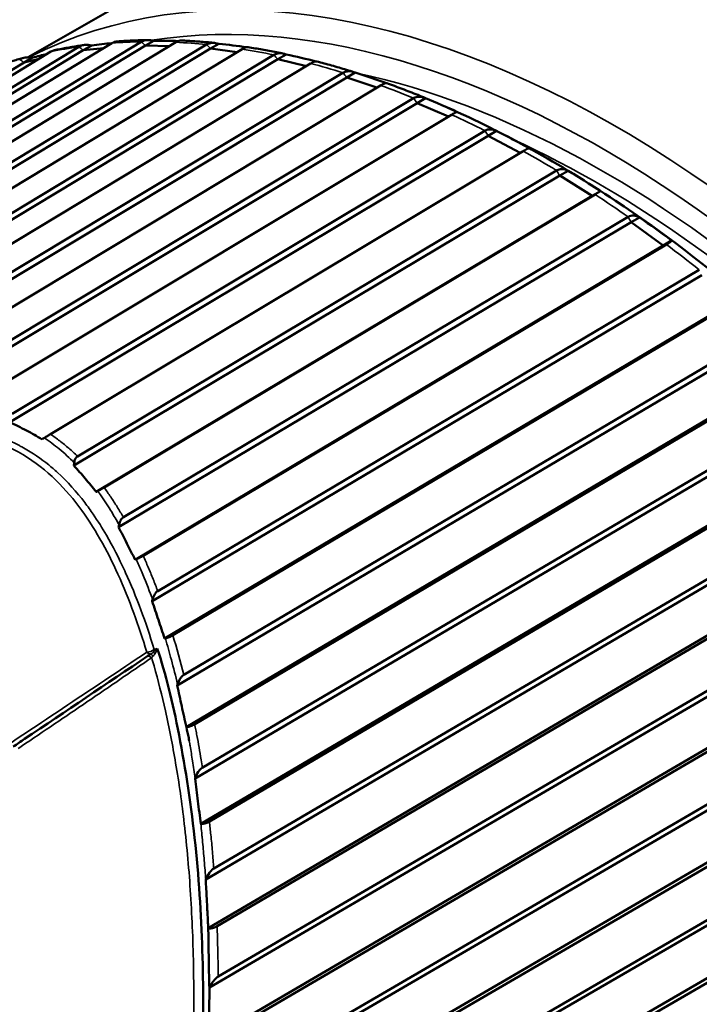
# Model space of a CAD drawing. Header units: millimetres. Extents: x 0 to 2239, y -60 to 841.
# Tile 84 of 151: x 1042.48 to 1046.19, y 188.94 to 194.32. Entities that reach past the tile are written whole.
import ezdxf

# ---------------------------------------------------------------- set-up
doc = ezdxf.new("R2010")
doc.units = ezdxf.units.MM
doc.layers.add('Sichtbar (ISO)', color=7, linetype='Continuous', lineweight=50)
doc.layers.add('Sichtbar schmal (ISO)', color=7, linetype='Continuous', lineweight=35)

msp = doc.modelspace()

# ---------------------------------------------------------------- linework, layer by layer
at = {"layer": 'Sichtbar (ISO)'}
for p, q in [((1043.0709, 194.4265), (1042.5237, 194.1106)), ((1042.9811, 194.1879), (1039.2733, 191.9438)), ((1039.5651, 192.0333), (1043.1415, 194.1953)), ((1043.3301, 194.1926), (1039.9082, 192.124)), ((1043.1643, 194.1741), (1043.2106, 194.2008)), ((1042.648, 194.1414), (1038.6314, 191.7083)), ((1038.9227, 191.7877), (1042.8241, 194.1488)), ((1038.9254, 191.8227), (1042.8007, 194.1682)), ((1039.5621, 191.9965), (1043.1643, 194.1741)), ((1040.1916, 192.1492), (1043.5192, 194.1577)), ((1040.1954, 192.1875), (1043.497, 194.1805)), ((1043.6927, 194.1555), (1040.5305, 192.2468)), ((1042.8241, 194.1488), (1042.8704, 194.1756)), ((1042.937, 194.1612), (1042.8241, 194.1488)), ((1043.2965, 194.1722), (1043.1643, 194.1741)), ((1043.5192, 194.1577), (1043.5655, 194.1844)), ((1043.6654, 194.139), (1043.5192, 194.1577)), ((1038.279, 191.5247), (1042.5009, 194.0821)), ((1040.8054, 192.2434), (1043.8864, 194.0997)), ((1040.8101, 192.2833), (1043.8651, 194.124)), ((1042.5009, 194.0821), (1042.5472, 194.1088)), ((1042.5837, 194.1024), (1042.5009, 194.0821)), ((1043.8864, 194.0997), (1043.9327, 194.1265)), ((1044.0432, 194.0629), (1043.8864, 194.0997)), ((1044.0663, 194.0768), (1041.1335, 192.3097)), ((1041.4013, 192.3175), (1044.243, 194.0262)), ((1044.2633, 194.0006), (1044.3096, 194.0273)), ((1041.3951, 192.276), (1044.2633, 194.0006)), ((1044.4284, 193.9451), (1044.2633, 194.0006)), ((1044.4485, 193.9572), (1041.7065, 192.3085)), ((1041.9546, 192.2839), (1044.6282, 193.8877)), ((1044.6474, 193.861), (1044.6937, 193.8877)), ((1041.9465, 192.2407), (1044.6474, 193.861)), ((1044.8187, 193.7866), (1044.6474, 193.861)), ((1044.8366, 193.7973), (1042.227, 192.2319)), ((1042.4355, 192.1643), (1045.0182, 193.7096)), ((1045.0361, 193.6818), (1045.0824, 193.7085)), ((1042.4226, 192.1181), (1045.0361, 193.6818)), ((1045.2117, 193.5886), (1045.0361, 193.6818)), ((1045.2279, 193.5983), (1042.6452, 192.053)), ((1042.7931, 191.9315), (1045.4102, 193.4929)), ((1045.4267, 193.4643), (1045.473, 193.491)), ((1042.773, 191.881), (1045.4267, 193.4643)), ((1045.6033, 193.3537), (1045.4267, 193.4643)), ((1042.8946, 191.7376), (1045.6033, 193.3537)), ((1045.6198, 193.3616), (1042.9384, 191.7618)), ((1045.6033, 193.3537), (1045.6496, 193.3804)), ((1043.0438, 191.5988), (1045.8015, 193.2391)), ((1045.8165, 193.2099), (1045.8628, 193.2367)), ((1043.0172, 191.5449), (1045.8165, 193.2099)), ((1045.9919, 193.0832), (1045.8165, 193.2099)), ((1043.1072, 191.3674), (1045.9919, 193.0832)), ((1046.0097, 193.0887), (1043.1515, 191.3887)), ((1045.9919, 193.0832), (1046.0382, 193.11)), ((1043.2004, 191.1404), (1046.2029, 192.9205)), ((1043.2314, 191.1963), (1046.1895, 192.9501)), ((1043.2684, 190.9363), (1046.3759, 192.7786)), ((1046.3948, 192.7816), (1043.3134, 190.9548)), ((1043.3377, 190.6804), (1046.5833, 192.598)), ((1043.3733, 190.7381), (1046.5715, 192.6277)), ((1043.3872, 190.4533), (1046.7527, 192.4418)), ((1046.7725, 192.4423), (1043.4331, 190.4693)), ((1043.4747, 190.2313), (1046.9449, 192.2742)), ((1043.4351, 190.1724), (1046.955, 192.2445)), ((1043.4665, 189.9245), (1047.1196, 192.0751)), ((1047.1403, 192.0731), (1043.5134, 189.938)), ((1043.5373, 189.6809), (1047.3072, 191.8921)), ((1043.4934, 189.6209), (1047.3154, 191.8626)), ((1043.5075, 189.3546), (1047.4742, 191.6811)), ((1047.4956, 191.6766), (1043.5553, 189.3656)), ((1043.5139, 189.031), (1047.6622, 191.4547)), ((1043.5618, 189.0917), (1047.6558, 191.4838)), ((1043.5108, 188.7482), (1047.814, 191.2624)), ((1047.836, 191.2555), (1043.5593, 188.7569)), ((1042.1275, 187.6102), (1047.993, 191.0237)), ((1042.6544, 187.9478), (1047.9885, 191.0522)), ((1043.1951, 190.9308), (1043.1952, 190.9309)), ((1042.1321, 187.3274), (1048.1368, 190.822)), ((1048.1592, 190.8127), (1042.1869, 187.337)), ((1043.2641, 190.7665), (1043.2641, 190.7665)), ((1043.3127, 190.7946), (1043.3127, 190.7946)), ((1042.324, 187.1345), (1048.3029, 190.6002)), ((1042.2941, 187.0881), (1048.3055, 190.5726)), ((1042.4289, 186.8782), (1048.4403, 190.3627)), ((1048.4629, 190.3511), (1042.4839, 186.8854))]:
    msp.add_line(p, q, dxfattribs=at)
for centre, major_axis, ratio, start_param, end_param in [((1042.9205, 194.1689), (-0.2887, -0.0328), 0.042744, 4.494823, 4.881988), ((1043.2642, 194.1848), (-0.3018, 0.0029), 0.052356, 4.44597, 4.891383), ((1043.622, 194.159), (-0.3128, 0.0386), 0.059354, 4.41386, 4.901349), ((1042.5933, 194.1115), (-0.2736, -0.0681), 0.030476, 4.580634, 4.874128), ((1043.9915, 194.0916), (-0.3217, 0.074), 0.064083, 4.396254, 4.911163), ((1044.3703, 193.9833), (-0.3284, 0.109), 0.06701, 4.389992, 4.920373), ((1044.7556, 193.8346), (-0.3328, 0.1432), 0.068602, 4.393765, 4.928758), ((1045.5354, 193.4208), (-0.3349, 0.2085), 0.069303, 4.407911, 4.942904), ((1045.9247, 193.1584), (-0.3325, 0.2391), 0.068966, 4.413788, 4.948781), ((1042.7902, 186.6146), (-3.125, 5.4127), 0.57735, 5.492648, 5.492703), ((1042.478, 186.4343), (3.125, -5.4127), 0.57735, 2.206595, 2.206638), ((1039.2001, 184.5418), (-3.1481, 5.4526), 0.57735, 2.659775, 6.765393)]:
    msp.add_ellipse(centre, major_axis=major_axis, ratio=ratio, start_param=start_param, end_param=end_param, dxfattribs=at)
for points, knots in [([(1051.0348, 183.7247), (1051.3882, 183.9287), (1051.6856, 184.2287), (1052.1426, 184.9916), (1052.2997, 185.4575), (1052.4573, 186.511), (1052.4552, 187.1006), (1052.2908, 188.3394), (1052.1282, 188.9886), (1051.6599, 190.2803), (1051.3544, 190.9226), (1050.6315, 192.1363), (1050.2142, 192.7075), (1049.3092, 193.7219), (1048.8216, 194.1649), (1047.8235, 194.8776), (1047.3132, 195.147), (1046.3209, 195.482), (1045.8387, 195.548), (1045.0371, 195.4729), (1044.7043, 195.3696), (1044.4098, 195.1995)], [2.315808, 2.315808, 2.315808, 2.315808, 2.626502, 2.626502, 2.943551, 2.943551, 3.265675, 3.265675, 3.588149, 3.588149, 3.910191, 3.910191, 4.232072, 4.232072, 4.554167, 4.554167, 4.876692, 4.876692, 5.198493, 5.198493, 5.457401, 5.457401, 5.457401, 5.457401]), ([(1042.9811, 194.1879), (1042.9815, 194.1881), (1042.9819, 194.1883), (1042.9822, 194.1885), (1042.9901, 194.1931), (1042.9986, 194.1961), (1043.0051, 194.1967), (1043.0054, 194.1968), (1043.0057, 194.1968)], [0.143068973, 0.143068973, 0.143068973, 0.143068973, 0.143393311, 0.143393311, 0.143393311, 0.150034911, 0.150034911, 0.150359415, 0.150359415, 0.150359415, 0.150359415]), ([(1043.1783, 194.2047), (1043.1667, 194.2045), (1043.1551, 194.2043), (1043.1319, 194.2036), (1043.1204, 194.2032), (1043.0973, 194.2023), (1043.0858, 194.2018), (1043.0628, 194.2006), (1043.0514, 194.1999), (1043.0285, 194.1985), (1043.0171, 194.1977), (1043.0057, 194.1968)], [5.1467032, 5.1467032, 5.1467032, 5.1467032, 5.15480856, 5.15480856, 5.16291393, 5.16291393, 5.1710193, 5.1710193, 5.17912467, 5.17912467, 5.18723004, 5.18723004, 5.18723004, 5.18723004]), ([(1043.2106, 194.2008), (1043.1982, 194.2038), (1043.1837, 194.2054), (1043.1618, 194.2036), (1043.1505, 194.2005), (1043.1427, 194.1959), (1043.1423, 194.1957), (1043.1419, 194.1955), (1043.1415, 194.1953)], [0.12922201, 0.12922201, 0.12922201, 0.12922201, 0.13675171, 0.13675171, 0.14339331, 0.14339331, 0.14339331, 0.14371764, 0.14371764, 0.14371764, 0.14371764]), ([(1043.3301, 194.1926), (1043.3305, 194.1928), (1043.3309, 194.193), (1043.3313, 194.1933), (1043.3391, 194.1978), (1043.3474, 194.201), (1043.3553, 194.2021), (1043.3572, 194.2022), (1043.359, 194.2021)], [0.143068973, 0.143068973, 0.143068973, 0.143068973, 0.143393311, 0.143393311, 0.143393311, 0.150034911, 0.150034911, 0.152265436, 0.152265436, 0.152265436, 0.152265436]), ([(1043.5429, 194.1889), (1043.5305, 194.1901), (1043.5182, 194.1913), (1043.4935, 194.1935), (1043.4813, 194.1945), (1043.4567, 194.1965), (1043.4444, 194.1973), (1043.42, 194.199), (1043.4078, 194.1997), (1043.3834, 194.2011), (1043.3712, 194.2017), (1043.359, 194.2022)], [5.0634709, 5.0634709, 5.0634709, 5.0634709, 5.0717936, 5.0717936, 5.08011629, 5.08011629, 5.08843899, 5.08843899, 5.09676169, 5.09676169, 5.10508438, 5.10508438, 5.10508438, 5.10508438]), ([(1043.5655, 194.1844), (1043.5534, 194.1879), (1043.5391, 194.1899), (1043.5173, 194.1887), (1043.5061, 194.1857), (1043.4983, 194.1812), (1043.4979, 194.181), (1043.4975, 194.1808), (1043.4971, 194.1805)], [0.12922201, 0.12922201, 0.12922201, 0.12922201, 0.13675171, 0.13675171, 0.14339331, 0.14339331, 0.14339331, 0.14371764, 0.14371764, 0.14371764, 0.14371764]), ([(1042.648, 194.1414), (1042.6484, 194.1416), (1042.6488, 194.1418), (1042.6492, 194.142), (1042.655, 194.1454), (1042.6612, 194.1478), (1042.6667, 194.149)], [0.143068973, 0.143068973, 0.143068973, 0.143068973, 0.143393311, 0.143393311, 0.143393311, 0.148290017, 0.148290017, 0.148290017, 0.148290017]), ([(1042.8279, 194.1773), (1042.817, 194.1758), (1042.8061, 194.1742), (1042.7845, 194.1708), (1042.7737, 194.169), (1042.7522, 194.1654), (1042.7414, 194.1635), (1042.72, 194.1596), (1042.7093, 194.1576), (1042.688, 194.1534), (1042.6773, 194.1513), (1042.6667, 194.1491)], [5.22987465, 5.22987465, 5.22987465, 5.22987465, 5.23779112, 5.23779112, 5.24570758, 5.24570758, 5.25362405, 5.25362405, 5.26154051, 5.26154051, 5.26945698, 5.26945698, 5.26945698, 5.26945698]), ([(1042.8704, 194.1756), (1042.8579, 194.178), (1042.8432, 194.179), (1042.821, 194.1767), (1042.8097, 194.1734), (1042.8019, 194.1688), (1042.8015, 194.1686), (1042.8011, 194.1684), (1042.8007, 194.1682)], [0.12922201, 0.12922201, 0.12922201, 0.12922201, 0.13675171, 0.13675171, 0.14339331, 0.14339331, 0.14339331, 0.14371764, 0.14371764, 0.14371764, 0.14371764]), ([(1043.6927, 194.1555), (1043.693, 194.1557), (1043.6934, 194.1559), (1043.6938, 194.1562), (1043.7016, 194.1607), (1043.7098, 194.1641), (1043.7187, 194.1659), (1043.7218, 194.166), (1043.7244, 194.1656)], [0.14306897, 0.14306897, 0.14306897, 0.14306897, 0.14339331, 0.14339331, 0.14339331, 0.15003491, 0.15003491, 0.15394785, 0.15394785, 0.15394785, 0.15394785]), ([(1043.9187, 194.1303), (1043.9057, 194.133), (1043.8927, 194.1356), (1043.8667, 194.1408), (1043.8537, 194.1433), (1043.8277, 194.1482), (1043.8148, 194.1506), (1043.7889, 194.1551), (1043.776, 194.1573), (1043.7502, 194.1616), (1043.7373, 194.1637), (1043.7244, 194.1657)], [4.98021992, 4.98021992, 4.98021992, 4.98021992, 4.98877109, 4.98877109, 4.99732226, 4.99732226, 5.00587343, 5.00587343, 5.0144246, 5.0144246, 5.02297577, 5.02297577, 5.02297577, 5.02297577]), ([(1042.4943, 194.1067), (1042.4842, 194.1039), (1042.4741, 194.1009), (1042.454, 194.0949), (1042.444, 194.0919), (1042.4239, 194.0856), (1042.414, 194.0824), (1042.3941, 194.0759), (1042.3841, 194.0726), (1042.3644, 194.0659), (1042.3545, 194.0624), (1042.3447, 194.0589)], [5.3129366, 5.3129366, 5.3129366, 5.3129366, 5.32071183, 5.32071183, 5.32848706, 5.32848706, 5.3362623, 5.3362623, 5.34403753, 5.34403753, 5.35181277, 5.35181277, 5.35181277, 5.35181277]), ([(1042.5472, 194.1088), (1042.5346, 194.1106), (1042.5198, 194.1111), (1042.4975, 194.1081), (1042.4861, 194.1046), (1042.4783, 194.1001), (1042.4779, 194.0999), (1042.4775, 194.0997), (1042.4771, 194.0994)], [0.12922201, 0.12922201, 0.12922201, 0.12922201, 0.13675171, 0.13675171, 0.14339331, 0.14339331, 0.14339331, 0.14371764, 0.14371764, 0.14371764, 0.14371764]), ([(1043.9327, 194.1265), (1043.9208, 194.1304), (1043.9067, 194.1328), (1043.8852, 194.1321), (1043.8741, 194.1293), (1043.8663, 194.1247), (1043.8659, 194.1245), (1043.8655, 194.1243), (1043.8651, 194.1241)], [0.12922201, 0.12922201, 0.12922201, 0.12922201, 0.13675171, 0.13675171, 0.14339331, 0.14339331, 0.14339331, 0.14371764, 0.14371764, 0.14371764, 0.14371764]), ([(1044.0663, 194.0768), (1044.0667, 194.0771), (1044.0671, 194.0773), (1044.0675, 194.0775), (1044.0753, 194.082), (1044.0833, 194.0856), (1044.093, 194.0883), (1044.0967, 194.0884), (1044.0995, 194.0878)], [0.14306897, 0.14306897, 0.14306897, 0.14306897, 0.14339331, 0.14339331, 0.14339331, 0.15003491, 0.15003491, 0.15545871, 0.15545871, 0.15545871, 0.15545871]), ([(1044.3032, 194.0295), (1044.2895, 194.0338), (1044.2759, 194.038), (1044.2487, 194.0462), (1044.2351, 194.0503), (1044.2079, 194.0582), (1044.1943, 194.0621), (1044.1672, 194.0697), (1044.1536, 194.0734), (1044.1266, 194.0808), (1044.113, 194.0843), (1044.0995, 194.0878)], [4.89698169, 4.89698169, 4.89698169, 4.89698169, 4.90575916, 4.90575916, 4.91453663, 4.91453663, 4.9233141, 4.9233141, 4.93209156, 4.93209156, 4.94086903, 4.94086903, 4.94086903, 4.94086903]), ([(1044.3096, 194.0273), (1044.298, 194.0316), (1044.2843, 194.0345), (1044.2631, 194.0342), (1044.252, 194.0315), (1044.2442, 194.0269), (1044.2438, 194.0267), (1044.2435, 194.0265), (1044.2431, 194.0263)], [0.12922201, 0.12922201, 0.12922201, 0.12922201, 0.13675171, 0.13675171, 0.14339331, 0.14339331, 0.14339331, 0.14371764, 0.14371764, 0.14371764, 0.14371764]), ([(1044.4485, 193.9572), (1044.4489, 193.9574), (1044.4492, 193.9576), (1044.4496, 193.9578), (1044.4575, 193.9624), (1044.4653, 193.9661), (1044.4756, 193.9697), (1044.4797, 193.9701), (1044.482, 193.9694)], [0.14306897, 0.14306897, 0.14306897, 0.14306897, 0.14339331, 0.14339331, 0.14339331, 0.15003491, 0.15003491, 0.15683113, 0.15683113, 0.15683113, 0.15683113]), ([(1044.6936, 193.8877), (1044.6794, 193.8936), (1044.6653, 193.8993), (1044.637, 193.9107), (1044.6229, 193.9163), (1044.5947, 193.9273), (1044.5806, 193.9328), (1044.5524, 193.9435), (1044.5383, 193.9488), (1044.5101, 193.9592), (1044.4961, 193.9644), (1044.482, 193.9694)], [4.81377687, 4.81377687, 4.81377687, 4.81377687, 4.82276938, 4.82276938, 4.8317619, 4.8317619, 4.84075442, 4.84075442, 4.84974693, 4.84974693, 4.85873945, 4.85873945, 4.85873945, 4.85873945]), ([(1044.6937, 193.8877), (1044.6825, 193.8923), (1044.669, 193.8955), (1044.6482, 193.8956), (1044.6373, 193.893), (1044.6295, 193.8885), (1044.6291, 193.8882), (1044.6287, 193.888), (1044.6283, 193.8878)], [0.12922201, 0.12922201, 0.12922201, 0.12922201, 0.13675171, 0.13675171, 0.14339331, 0.14339331, 0.14339331, 0.14371764, 0.14371764, 0.14371764, 0.14371764]), ([(1050.0559, 184.7531), (1050.1156, 185.3055), (1050.0925, 185.9138), (1049.8853, 187.1824), (1049.701, 187.8426), (1049.1909, 189.1477), (1048.8652, 189.7924), (1048.1054, 191.0023), (1047.6713, 191.5672), (1046.7378, 192.561), (1046.2384, 192.9895), (1045.427, 193.5303), (1045.1203, 193.7006), (1044.816, 193.8354)], [2.98429, 2.98429, 2.98429, 2.98429, 3.306579, 3.306579, 3.62897, 3.62897, 3.950946, 3.950946, 4.272809, 4.272809, 4.594929, 4.594929, 4.78787, 4.78787, 4.78787, 4.78787]), ([(1044.8365, 193.7973), (1044.8369, 193.7975), (1044.8373, 193.7978), (1044.8377, 193.798), (1044.8455, 193.8025), (1044.8532, 193.8065), (1044.8636, 193.811), (1044.8675, 193.8119), (1044.8692, 193.8115)], [0.14306897, 0.14306897, 0.14306897, 0.14306897, 0.14339331, 0.14339331, 0.14339331, 0.15003491, 0.15003491, 0.15756461, 0.15756461, 0.15756461, 0.15756461]), ([(1045.0824, 193.7085), (1045.0715, 193.7134), (1045.0584, 193.7169), (1045.038, 193.7173), (1045.0272, 193.7148), (1045.0194, 193.7103), (1045.019, 193.71), (1045.0186, 193.7098), (1045.0182, 193.7096)], [0.12922201, 0.12922201, 0.12922201, 0.12922201, 0.13675171, 0.13675171, 0.14339331, 0.14339331, 0.14339331, 0.14371764, 0.14371764, 0.14371764, 0.14371764]), ([(1045.0824, 193.7085), (1045.1133, 193.6929), (1045.1433, 193.6773), (1045.1717, 193.6622), (1045.2001, 193.6471), (1045.2295, 193.6312), (1045.259, 193.6148)], [-0.02413634, -0.02413634, -0.02413634, -0.02413634, 0, 0, 0, 0.02413634, 0.02413634, 0.02413634, 0.02413634]), ([(1045.2279, 193.5983), (1045.2283, 193.5986), (1045.2287, 193.5988), (1045.2291, 193.599), (1045.2369, 193.6035), (1045.2444, 193.6077), (1045.2543, 193.613), (1045.2578, 193.6145), (1045.259, 193.6148)], [-0.00032433, -0.00032433, -0.00032433, -0.00032433, 0, 0, 0, 0.0066416, 0.0066416, 0.0141713, 0.0141713, 0.0141713, 0.0141713]), ([(1045.473, 193.491), (1045.4625, 193.4961), (1045.4498, 193.4999), (1045.4298, 193.5005), (1045.4192, 193.4981), (1045.4114, 193.4935), (1045.411, 193.4933), (1045.4106, 193.4931), (1045.4102, 193.4929)], [0.12922201, 0.12922201, 0.12922201, 0.12922201, 0.13675171, 0.13675171, 0.14339331, 0.14339331, 0.14339331, 0.14371765, 0.14371765, 0.14371765, 0.14371765]), ([(1045.6198, 193.3616), (1045.6202, 193.3618), (1045.6206, 193.362), (1045.621, 193.3623), (1045.6288, 193.3668), (1045.6362, 193.3712), (1045.6457, 193.3772), (1045.6488, 193.3795), (1045.6496, 193.3804)], [0.14306898, 0.14306898, 0.14306898, 0.14306898, 0.14339331, 0.14339331, 0.14339331, 0.15003491, 0.15003491, 0.15756461, 0.15756461, 0.15756461, 0.15756461]), ([(1045.8628, 193.2367), (1045.8528, 193.242), (1045.8405, 193.2459), (1045.821, 193.2467), (1045.8105, 193.2443), (1045.8027, 193.2398), (1045.8023, 193.2396), (1045.8019, 193.2394), (1045.8015, 193.2391)], [0.12922201, 0.12922201, 0.12922201, 0.12922201, 0.13675171, 0.13675171, 0.14339331, 0.14339331, 0.14339331, 0.14371765, 0.14371765, 0.14371765, 0.14371765]), ([(1046.0097, 193.0887), (1046.0101, 193.089), (1046.0105, 193.0892), (1046.0109, 193.0894), (1046.0187, 193.0939), (1046.026, 193.0986), (1046.035, 193.1054), (1046.0378, 193.1083), (1046.0382, 193.11)], [0.14306898, 0.14306898, 0.14306898, 0.14306898, 0.14339331, 0.14339331, 0.14339331, 0.15003491, 0.15003491, 0.15756461, 0.15756461, 0.15756461, 0.15756461]), ([(1042.4226, 192.1181), (1042.4539, 192.1036), (1042.4844, 192.0886), (1042.5433, 192.0573), (1042.5717, 192.0411), (1042.5992, 192.0243)], [0.00001233, 0.00001233, 0.00001233, 0.00001233, 0.02503792, 0.02503792, 0.0500635, 0.0500635, 0.0500635, 0.0500635]), ([(1042.6121, 192.0325), (1042.6149, 192.0343), (1042.6178, 192.0362), (1042.6237, 192.0399), (1042.6267, 192.0417), (1042.6324, 192.0453), (1042.6352, 192.047), (1042.6404, 192.0502), (1042.6429, 192.0517), (1042.6452, 192.053)], [0.000008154, 0.000008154, 0.000008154, 0.000008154, 0.002148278, 0.002148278, 0.004247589, 0.004247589, 0.006218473, 0.006218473, 0.008156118, 0.008156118, 0.008156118, 0.008156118]), ([(1042.5992, 192.0243), (1042.6014, 192.0257), (1042.6035, 192.0271), (1042.6078, 192.0298), (1042.61, 192.0312), (1042.6121, 192.0325)], [0.000004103, 0.000004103, 0.000004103, 0.000004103, 0.001644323, 0.001644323, 0.003276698, 0.003276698, 0.003276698, 0.003276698]), ([(1042.7931, 191.9315), (1042.7907, 191.93), (1042.7885, 191.9281), (1042.7844, 191.9236), (1042.7826, 191.921), (1042.778, 191.9121), (1042.7758, 191.9048), (1042.7748, 191.8966)], [0.000001, 0.000001, 0.000001, 0.000001, 0.002085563, 0.002085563, 0.004314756, 0.004314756, 0.008940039, 0.008940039, 0.008940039, 0.008940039]), ([(1042.7748, 191.8966), (1042.7747, 191.8939), (1042.7743, 191.8913), (1042.7737, 191.8861), (1042.7734, 191.8836), (1042.773, 191.881)], [0.000024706, 0.000024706, 0.000024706, 0.000024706, 0.001717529, 0.001717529, 0.003364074, 0.003364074, 0.003364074, 0.003364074]), ([(1042.773, 191.881), (1042.7943, 191.8579), (1042.8149, 191.8345), (1042.8553, 191.7867), (1042.8752, 191.7622), (1042.8946, 191.7376)], [0.00002989, 0.00002989, 0.00002989, 0.00002989, 0.02580992, 0.02580992, 0.05238961, 0.05238961, 0.05238961, 0.05238961]), ([(1042.8946, 191.7376), (1042.8961, 191.7384), (1042.8976, 191.7392), (1042.9007, 191.7408), (1042.9023, 191.7417), (1042.9039, 191.7422)], [0.00013512, 0.00013512, 0.00013512, 0.00013512, 0.00133082, 0.00133082, 0.002574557, 0.002574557, 0.002574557, 0.002574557]), ([(1042.9039, 191.7422), (1042.9065, 191.7438), (1042.9094, 191.7454), (1042.9155, 191.7487), (1042.9187, 191.7505), (1042.9248, 191.7539), (1042.9277, 191.7555), (1042.9333, 191.7588), (1042.9359, 191.7603), (1042.9384, 191.7618)], [0.000050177, 0.000050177, 0.000050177, 0.000050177, 0.002219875, 0.002219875, 0.004408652, 0.004408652, 0.006435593, 0.006435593, 0.00851349, 0.00851349, 0.00851349, 0.00851349]), ([(1043.0172, 191.5449), (1043.0177, 191.5471), (1043.0182, 191.5493), (1043.0191, 191.5536), (1043.0195, 191.5558), (1043.02, 191.558)], [-0.002822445, -0.002822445, -0.002822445, -0.002822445, -0.001411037, -0.001411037, -0.00000201, -0.00000201, -0.00000201, -0.00000201]), ([(1043.0438, 191.5988), (1043.0409, 191.5971), (1043.0383, 191.5949), (1043.0334, 191.5896), (1043.0311, 191.5864), (1043.0251, 191.576), (1043.022, 191.5675), (1043.02, 191.558)], [0.000001, 0.000001, 0.000001, 0.000001, 0.00242573, 0.00242573, 0.00509436, 0.00509436, 0.01053594, 0.01053594, 0.01053594, 0.01053594]), ([(1043.0172, 191.5449), (1043.0325, 191.5155), (1043.0477, 191.4861), (1043.0776, 191.427), (1043.0925, 191.3972), (1043.1072, 191.3674)], [0.00000452, 0.00000452, 0.00000452, 0.00000452, 0.02762955, 0.02762955, 0.0555096, 0.0555096, 0.0555096, 0.0555096]), ([(1043.1072, 191.3674), (1043.1083, 191.3679), (1043.1094, 191.3683), (1043.1117, 191.3692), (1043.1128, 191.3697), (1043.1139, 191.37)], [0.000045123, 0.000045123, 0.000045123, 0.000045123, 0.000940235, 0.000940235, 0.001848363, 0.001848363, 0.001848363, 0.001848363]), ([(1043.1139, 191.37), (1043.1167, 191.3712), (1043.1197, 191.3725), (1043.1262, 191.3754), (1043.1295, 191.3769), (1043.1362, 191.3802), (1043.1394, 191.3819), (1043.1457, 191.3853), (1043.1488, 191.387), (1043.1515, 191.3887)], [0.00001967, 0.00001967, 0.00001967, 0.00001967, 0.002290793, 0.002290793, 0.004551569, 0.004551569, 0.006770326, 0.006770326, 0.009096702, 0.009096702, 0.009096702, 0.009096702]), ([(1043.2314, 191.1963), (1043.2282, 191.1944), (1043.2252, 191.192), (1043.2196, 191.186), (1043.2169, 191.1823), (1043.2093, 191.17), (1043.2054, 191.1602), (1043.2029, 191.1499)], [0.000001, 0.000001, 0.000001, 0.000001, 0.00270955, 0.00270955, 0.00574364, 0.00574364, 0.01228624, 0.01228624, 0.01228624, 0.01228624]), ([(1043.2004, 191.1404), (1043.2008, 191.142), (1043.2012, 191.1435), (1043.2021, 191.1467), (1043.2025, 191.1483), (1043.2029, 191.1499)], [-0.002084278, -0.002084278, -0.002084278, -0.002084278, -0.00108326, -0.00108326, -0.000027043, -0.000027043, -0.000027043, -0.000027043]), ([(1043.2004, 191.1404), (1043.2119, 191.1065), (1043.2233, 191.0725), (1043.2459, 191.0045), (1043.2572, 190.9704), (1043.2684, 190.9363)], [0.00000917, 0.00000917, 0.00000917, 0.00000917, 0.02899808, 0.02899808, 0.05809979, 0.05809979, 0.05809979, 0.05809979]), ([(1043.2684, 190.9363), (1043.2692, 190.9364), (1043.2699, 190.9366), (1043.2714, 190.937), (1043.2721, 190.9372), (1043.2728, 190.9373)], [0.000034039, 0.000034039, 0.000034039, 0.000034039, 0.00063869, 0.00063869, 0.001250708, 0.001250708, 0.001250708, 0.001250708]), ([(1043.2728, 190.9373), (1043.2756, 190.9381), (1043.2788, 190.939), (1043.2857, 190.9414), (1043.2893, 190.9428), (1043.2968, 190.9461), (1043.3005, 190.9478), (1043.3074, 190.9513), (1043.3106, 190.9531), (1043.3134, 190.9548)], [0.000015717, 0.000015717, 0.000015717, 0.000015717, 0.002390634, 0.002390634, 0.004813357, 0.004813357, 0.007303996, 0.007303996, 0.009723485, 0.009723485, 0.009723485, 0.009723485]), ([(1043.4758, 189.1959), (1043.4758, 189.1962), (1043.4701, 189.394), (1043.4473, 189.8082), (1043.351, 190.4368), (1043.2735, 190.7455), (1043.229, 190.8819)], [0.2496477, 0.2496477, 0.2496477, 0.2496477, 0.25, 0.5, 0.75, 0.9999999, 0.9999999, 0.9999999, 0.9999999]), ([(1043.1764, 190.8416), (1042.9528, 190.6903), (1042.7286, 190.5394), (1042.5041, 190.3886), (1042.4832, 190.3745), (1042.4623, 190.3605), (1042.4414, 190.3465)], [0, 0, 0, 0, 0.9143989, 0.9143989, 0.9143989, 0.999491, 0.999491, 0.999491, 0.999491]), ([(1043.1764, 190.8417), (1043.1783, 190.843), (1043.182, 190.8453), (1043.1876, 190.8488), (1043.1914, 190.8511), (1043.1934, 190.8522)], [0.0020918, 0.0020918, 0.0020918, 0.0020918, 0.3333333, 0.6666667, 0.9999962, 0.9999962, 0.9999962, 0.9999962]), ([(1043.3733, 190.7381), (1043.3698, 190.736), (1043.3665, 190.7333), (1043.36, 190.7266), (1043.3569, 190.7225), (1043.348, 190.7089), (1043.3432, 190.6979), (1043.3397, 190.6866)], [0.000001, 0.000001, 0.000001, 0.000001, 0.00298599, 0.00298599, 0.00637971, 0.00637971, 0.01366564, 0.01366564, 0.01366564, 0.01366564]), ([(1043.3377, 190.6804), (1043.338, 190.6814), (1043.3383, 190.6825), (1043.339, 190.6845), (1043.3393, 190.6856), (1043.3397, 190.6866)], [-0.00134868, -0.00134868, -0.00134868, -0.00134868, -0.000672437, -0.000672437, -0.000006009, -0.000006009, -0.000006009, -0.000006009]), ([(1043.3377, 190.6804), (1043.346, 190.6426), (1043.3542, 190.6049), (1043.3707, 190.5291), (1043.3789, 190.4911), (1043.3875, 190.4533)], [0.00001746, 0.00001746, 0.00001746, 0.00001746, 0.03011061, 0.03011061, 0.0603995, 0.0603995, 0.0603995, 0.0603995]), ([(1043.3875, 190.4533), (1043.3896, 190.4536), (1043.3916, 190.4538), (1043.3958, 190.4545), (1043.398, 190.455), (1043.4037, 190.4564), (1043.4073, 190.4575), (1043.4148, 190.4602), (1043.4184, 190.4618), (1043.426, 190.4653), (1043.4298, 190.4673), (1043.4331, 190.4693)], [0, 0, 0, 0, 0.00164607, 0.00164607, 0.00324135, 0.00324135, 0.00558538, 0.00558538, 0.00800176, 0.00800176, 0.01082623, 0.01082623, 0.01082623, 0.01082623]), ([(1043.3875, 190.4533), (1043.3923, 190.4337), (1043.3964, 190.4139), (1043.4003, 190.3939), (1043.4012, 190.389), (1043.4022, 190.3841), (1043.4031, 190.3792)], [0, 0, 0, 0, 0.2184706, 0.2184706, 0.2184706, 0.2720794, 0.2720794, 0.2720794, 0.2720794]), ([(1043.4747, 190.2313), (1043.4707, 190.229), (1043.467, 190.2259), (1043.4596, 190.2183), (1043.4559, 190.2137), (1043.4454, 190.198), (1043.4395, 190.1855), (1043.4351, 190.1726)], [0.000001, 0.000001, 0.000001, 0.000001, 0.00333124, 0.00333124, 0.00717597, 0.00717597, 0.0154852, 0.0154852, 0.0154852, 0.0154852]), ([(1043.4665, 189.9245), (1043.4612, 189.9661), (1043.4559, 190.0077), (1043.4454, 190.0903), (1043.4402, 190.1314), (1043.4351, 190.1726)], [-0.06256708, -0.06256708, -0.06256708, -0.06256708, -0.03112305, -0.03112305, -0.00007382, -0.00007382, -0.00007382, -0.00007382]), ([(1043.4665, 189.9245), (1043.4683, 189.9244), (1043.4702, 189.9244), (1043.4743, 189.9246), (1043.4765, 189.9248), (1043.4822, 189.9257), (1043.4857, 189.9265), (1043.493, 189.9286), (1043.4967, 189.9299), (1043.505, 189.9334), (1043.5095, 189.9357), (1043.5134, 189.938)], [0.00000256, 0.00000256, 0.00000256, 0.00000256, 0.0016186, 0.0016186, 0.00317753, 0.00317753, 0.00545117, 0.00545117, 0.00779184, 0.00779184, 0.01107089, 0.01107089, 0.01107089, 0.01107089]), ([(1043.5373, 189.6809), (1043.5331, 189.6785), (1043.5291, 189.6753), (1043.5211, 189.6675), (1043.5171, 189.6626), (1043.5055, 189.6466), (1043.4988, 189.634), (1043.4933, 189.6207)], [0.000001, 0.000001, 0.000001, 0.000001, 0.00348506, 0.00348506, 0.00755095, 0.00755095, 0.01608387, 0.01608387, 0.01608387, 0.01608387]), ([(1043.4933, 189.6207), (1043.4943, 189.6035), (1043.4952, 189.5863), (1043.497, 189.5519), (1043.498, 189.5348), (1043.4989, 189.5176)], [0.000003, 0.000003, 0.000003, 0.000003, 0.01249681, 0.01249681, 0.0249492, 0.0249492, 0.0249492, 0.0249492]), ([(1043.5071, 189.3544), (1043.506, 189.3817), (1043.5046, 189.4087), (1043.5017, 189.463), (1043.5003, 189.4903), (1043.4989, 189.5176)], [-0.0394389, -0.0394389, -0.0394389, -0.0394389, -0.01982314, -0.01982314, -0.00001861, -0.00001861, -0.00001861, -0.00001861]), ([(1043.5071, 189.3544), (1043.5092, 189.3543), (1043.5111, 189.354), (1043.5154, 189.3538), (1043.5179, 189.3538), (1043.5239, 189.3543), (1043.5275, 189.3549), (1043.5348, 189.3566), (1043.5385, 189.3578), (1043.5469, 189.3611), (1043.5513, 189.3633), (1043.5553, 189.3656)], [0.00030411, 0.00030411, 0.00030411, 0.00030411, 0.00185112, 0.00185112, 0.00361425, 0.00361425, 0.00585131, 0.00585131, 0.00817024, 0.00817024, 0.01146627, 0.01146627, 0.01146627, 0.01146627]), ([(1043.5071, 189.3544), (1043.5079, 189.3199), (1043.5086, 189.2849), (1043.5091, 189.2493), (1043.5093, 189.2315), (1043.5095, 189.2136), (1043.5096, 189.1955), (1043.5097, 189.1865), (1043.5098, 189.1774), (1043.5099, 189.1683), (1043.51, 189.1669), (1043.51, 189.1655), (1043.51, 189.164), (1043.51, 189.1638), (1043.51, 189.1635), (1043.51, 189.1632)], [0.0006356, 0.0006356, 0.0006356, 0.0006356, 0.3333333, 0.3333333, 0.3333333, 0.5, 0.5, 0.5, 0.5833333, 0.5833333, 0.5833333, 0.5964708, 0.5964708, 0.5964708, 0.5991125, 0.5991125, 0.5991125, 0.5991125]), ([(1043.51, 189.1632), (1043.51, 189.1603), (1043.5101, 189.1575), (1043.5101, 189.1547), (1043.5102, 189.1501), (1043.5103, 189.1455), (1043.5103, 189.141), (1043.511, 189.1044), (1043.5121, 189.0674), (1043.5135, 189.0305)], [0.5991125, 0.5991125, 0.5991125, 0.5991125, 0.625, 0.625, 0.625, 0.6666667, 0.6666667, 0.6666667, 0.9991666, 0.9991666, 0.9991666, 0.9991666]), ([(1043.5618, 189.0917), (1043.5576, 189.0893), (1043.5535, 189.0861), (1043.5452, 189.0783), (1043.5408, 189.0735), (1043.5281, 189.0574), (1043.5203, 189.0444), (1043.5135, 189.0305)], [0.000001, 0.000001, 0.000001, 0.000001, 0.00351638, 0.00351638, 0.00765063, 0.00765063, 0.01658312, 0.01658312, 0.01658312, 0.01658312]), ([(1043.5135, 189.0305), (1043.5135, 189.0057), (1043.5132, 188.9807), (1043.5126, 188.9303), (1043.5123, 188.9049), (1043.5121, 188.8794)], [0.00005199, 0.00005199, 0.00005199, 0.00005199, 0.01759008, 0.01759008, 0.03546999, 0.03546999, 0.03546999, 0.03546999])]:
    msp.add_open_spline(points, degree=3, knots=knots, dxfattribs=at)
msp.add_open_spline([(1043.4744, 188.6301), (1043.4815, 188.8111), (1043.4815, 188.9988), (1043.4758, 189.1959)], degree=3, dxfattribs=at)
at = {"layer": 'Sichtbar schmal (ISO)'}
for p, q in [((1042.7748, 191.8966), (1042.7748, 191.8966)), ((1043.2029, 191.1499), (1043.2029, 191.1499)), ((1043.2289, 190.8819), (1043.2117, 190.8776)), ((1043.229, 190.8819), (1043.229, 190.8819))]:
    msp.add_line(p, q, dxfattribs=at)
for centre, major_axis, ratio, start_param, end_param in [((1047.7223, 189.4621), (3.3125, -5.7374), 0.57735, 0, 3.141593), ((1045.7424, 188.319), (-3.3125, 5.7374), 0.57735, 3.169917, 6.253615), ((1045.6717, 188.2782), (-3.2625, 5.6508), 0.57735, 3.35979, 6.063857), ((1045.3145, 188.0719), (-3.3541, 5.8095), 0.57735, 5.97366, 6.012095), ((1045.6717, 188.2782), (-3.2625, 5.6508), 0.57735, 6.07793, 6.077932), ((1045.3145, 188.0719), (-3.3541, 5.8095), 0.57735, 5.890986, 5.929422), ((1045.3145, 188.0719), (-3.3541, 5.8095), 0.57735, 6.056333, 6.094769), ((1045.3145, 188.0719), (-3.3541, 5.8095), 0.57735, 5.808313, 5.846748), ((1045.3145, 188.0719), (-3.3541, 5.8095), 0.57735, 5.725639, 5.764075), ((1045.6717, 188.2782), (-3.1875, 5.5209), 0.57735, 3.621947, 5.802786), ((1045.3145, 188.0719), (-3.3541, 5.8095), 0.57735, 5.642966, 5.681401), ((1045.3145, 188.0719), (-3.3541, 5.8095), 0.57735, 5.560292, 5.598728), ((1045.6364, 188.2578), (-3.1625, 5.4776), 0.57735, 3.822429, 5.602349), ((1045.3145, 188.0719), (-3.3541, 5.8095), 0.57735, 5.477619, 5.516054), ((1045.3145, 188.0719), (-3.3541, 5.8095), 0.57735, 5.394945, 5.433381), ((1045.3145, 188.0719), (-3.3541, 5.8095), 0.57735, 5.312272, 5.350707), ((1042.2903, 189.6652), (-0.1489, 2.6495), 0.465205, 5.103056, 5.194416), ((1043.1779, 190.8967), (-0.0479, -0.0145), 0.663189, 1.243755, 2.1358), ((1043.1959, 190.8995), (-0.0538, -0.0514), 0.483512, 1.311748, 1.729976), ((1043.1779, 190.8967), (0.0122, -0.0485), 0.664129, 0.598344, 1.007253), ((1043.2343, 190.8257), (-0.035, 0.0357), 0.219618, 5.424528, 5.836711), ((1043.1907, 190.7974), (-0.0283, 0.0413), 0.591156, 5.223668, 5.817743), ((1043.2087, 190.8077), (-0.0218, 0.045), 0.310546, 5.389687, 5.919562)]:
    msp.add_ellipse(centre, major_axis=major_axis, ratio=ratio, start_param=start_param, end_param=end_param, dxfattribs=at)
for points in [[(1043.1643, 194.1741), (1043.1569, 194.1813), (1043.149, 194.1882), (1043.1415, 194.1953)], [(1042.8241, 194.1488), (1042.8165, 194.1554), (1042.8084, 194.1617), (1042.8007, 194.1682)], [(1043.5192, 194.1577), (1043.512, 194.1654), (1043.5044, 194.1729), (1043.4971, 194.1805)], [(1042.5009, 194.0821), (1042.4932, 194.0879), (1042.485, 194.0936), (1042.4771, 194.0994)], [(1043.8864, 194.0997), (1043.8795, 194.108), (1043.8721, 194.1159), (1043.8651, 194.1241)], [(1044.2633, 194.0006), (1044.2567, 194.0093), (1044.2497, 194.0176), (1044.2431, 194.0263)], [(1044.6474, 193.861), (1044.6412, 193.87), (1044.6346, 193.8788), (1044.6283, 193.8878)], [(1045.0361, 193.6818), (1045.0303, 193.6912), (1045.0241, 193.7003), (1045.0182, 193.7096)], [(1045.4267, 193.4643), (1045.4214, 193.4739), (1045.4156, 193.4833), (1045.4102, 193.4929)], [(1045.6198, 193.3616), (1045.6142, 193.3589), (1045.609, 193.3564), (1045.6033, 193.3537)], [(1045.8165, 193.2099), (1045.8117, 193.2198), (1045.8064, 193.2293), (1045.8015, 193.2391)], [(1046.0097, 193.0887), (1046.0037, 193.0868), (1045.998, 193.0852), (1045.9919, 193.0832)]]:
    msp.add_open_spline(points, degree=3, dxfattribs=at)
for points, knots in [([(1040.7902, 192.1256), (1040.8151, 192.1282), (1040.84, 192.1308), (1040.8648, 192.1332), (1040.9595, 192.1424), (1041.0541, 192.1493), (1041.1484, 192.1537), (1041.2412, 192.158), (1041.3338, 192.1599), (1041.4259, 192.1591), (1041.5201, 192.1582), (1041.6137, 192.1545), (1041.7063, 192.1473), (1041.8014, 192.1399), (1041.8953, 192.1288), (1041.9869, 192.113), (1042.0761, 192.0976), (1042.1631, 192.0776), (1042.2451, 192.0513), (1042.3253, 192.0257), (1042.4007, 191.994), (1042.4684, 191.956), (1042.5381, 191.9169), (1042.5996, 191.8711), (1042.6543, 191.8208), (1042.709, 191.7705), (1042.7568, 191.7158), (1042.8001, 191.6581), (1042.8425, 191.6016), (1042.8807, 191.5424), (1042.9158, 191.4811), (1042.9515, 191.4188), (1042.984, 191.3543), (1043.0141, 191.2881), (1043.0454, 191.2192), (1043.0741, 191.1484), (1043.1006, 191.0759), (1043.1261, 191.0061), (1043.1495, 190.9348), (1043.1712, 190.8622)], [0.0000001, 0.0000001, 0.0000001, 0.0000001, 0.0212716, 0.0212716, 0.0212716, 0.1023336, 0.1023336, 0.1023336, 0.1820471, 0.1820471, 0.1820471, 0.2635455, 0.2635455, 0.2635455, 0.3472096, 0.3472096, 0.3472096, 0.4287054, 0.4287054, 0.4287054, 0.5083192, 0.5083192, 0.5083192, 0.5901014, 0.5901014, 0.5901014, 0.6718394, 0.6718394, 0.6718394, 0.7519341, 0.7519341, 0.7519341, 0.8333403, 0.8333403, 0.8333403, 0.9181288, 0.9181288, 0.9181288, 0.9999174, 0.9999174, 0.9999174, 0.9999174]), ([(1040.7955, 192.1598), (1040.8206, 192.1625), (1040.8456, 192.1651), (1040.8704, 192.1674), (1040.9675, 192.1766), (1041.0627, 192.1833), (1041.1557, 192.1874), (1041.2194, 192.1902), (1041.2821, 192.1919), (1041.3436, 192.1924), (1041.3744, 192.1926), (1041.4049, 192.1926), (1041.435, 192.1922), (1041.5319, 192.1911), (1041.6259, 192.1869), (1041.7177, 192.1794), (1041.7594, 192.176), (1041.8006, 192.1719), (1041.8414, 192.1671), (1041.8957, 192.1607), (1041.9491, 192.1529), (1042.0014, 192.1437), (1042.0933, 192.1275), (1042.1817, 192.1067), (1042.2639, 192.0799), (1042.2717, 192.0773), (1042.2795, 192.0747), (1042.2872, 192.0721), (1042.3546, 192.0488), (1042.4176, 192.0214), (1042.4758, 191.9901), (1042.4813, 191.9871), (1042.4868, 191.9841), (1042.4922, 191.9811), (1042.4939, 191.9801), (1042.4957, 191.9792), (1042.4974, 191.9782), (1042.5472, 191.95), (1042.5932, 191.9188), (1042.6358, 191.8847), (1042.6522, 191.8715), (1042.6681, 191.8579), (1042.6835, 191.8439), (1042.7393, 191.7931), (1042.7884, 191.7372), (1042.8326, 191.6791), (1042.8486, 191.6581), (1042.8639, 191.6368), (1042.8787, 191.6154), (1042.9044, 191.578), (1042.9282, 191.5401), (1042.951, 191.5008), (1042.9861, 191.4404), (1043.0189, 191.3769), (1043.0512, 191.3063), (1043.0527, 191.303), (1043.0542, 191.2997), (1043.0557, 191.2963), (1043.0841, 191.2337), (1043.1122, 191.1656), (1043.1393, 191.0928), (1043.1645, 191.0251), (1043.1888, 190.9532), (1043.2117, 190.8776)], [0, 0, 0, 0, 0.018852, 0.018852, 0.018852, 0.092442, 0.092442, 0.092442, 0.142857, 0.142857, 0.142857, 0.168084, 0.168084, 0.168084, 0.248984, 0.248984, 0.248984, 0.285714, 0.285714, 0.285714, 0.334572, 0.334572, 0.334572, 0.420402, 0.420402, 0.420402, 0.428571, 0.428571, 0.428571, 0.5, 0.5, 0.5, 0.506779, 0.506779, 0.506779, 0.508929, 0.508929, 0.508929, 0.571429, 0.571429, 0.571429, 0.595523, 0.595523, 0.595523, 0.682799, 0.682799, 0.682799, 0.714286, 0.714286, 0.714286, 0.769072, 0.769072, 0.769072, 0.853187, 0.853187, 0.853187, 0.857143, 0.857143, 0.857143, 0.931218, 0.931218, 0.931218, 1, 1, 1, 1]), ([(1042.7931, 191.9315), (1042.7775, 191.9468), (1042.7457, 191.9762), (1042.6965, 192.0166), (1042.6625, 192.0413), (1042.6452, 192.053)], [0, 0, 0, 0, 0.3333333, 0.6666667, 1, 1, 1, 1]), ([(1042.6121, 192.0325), (1042.6405, 192.0134), (1042.6979, 191.9704), (1042.7491, 191.9228), (1042.7748, 191.8966)], [0.0000575, 0.0000575, 0.0000575, 0.0000575, 0.4696448, 0.9997056, 0.9997056, 0.9997056, 0.9997056]), ([(1042.9039, 191.7422), (1042.9075, 191.7373), (1042.911, 191.7324), (1042.9145, 191.7274), (1042.9348, 191.6985), (1042.9542, 191.6689), (1042.9728, 191.6387), (1042.9869, 191.6158), (1043.0006, 191.5925), (1043.0139, 191.5689), (1043.0159, 191.5653), (1043.018, 191.5616), (1043.02, 191.558)], [0, 0, 0, 0, 0.0833428, 0.0833428, 0.0833428, 0.5711822, 0.5711822, 0.5711822, 0.9424578, 0.9424578, 0.9424578, 0.9999974, 0.9999974, 0.9999974, 0.9999974]), ([(1043.0438, 191.5988), (1043.0325, 191.6183), (1043.0211, 191.6374), (1043.0096, 191.6559), (1042.9981, 191.6743), (1042.9865, 191.6923), (1042.9747, 191.7099), (1042.9628, 191.7275), (1042.9507, 191.7449), (1042.9384, 191.7618)], [0, 0, 0, 0, 0.333333, 0.333333, 0.333333, 0.666667, 0.666667, 0.666667, 1, 1, 1, 1]), ([(1043.1139, 191.37), (1043.1237, 191.3483), (1043.1333, 191.3264), (1043.1426, 191.3043), (1043.1622, 191.2577), (1043.1808, 191.2103), (1043.1984, 191.1622), (1043.1999, 191.1583), (1043.2013, 191.1542), (1043.2028, 191.1502)], [0, 0, 0, 0, 0.3036859, 0.3036859, 0.3036859, 0.9452256, 0.9452256, 0.9452256, 0.9985974, 0.9985974, 0.9985974, 0.9985974]), ([(1043.2314, 191.1963), (1043.2231, 191.2183), (1043.2146, 191.2402), (1043.2059, 191.2617), (1043.1972, 191.2833), (1043.1883, 191.3047), (1043.1793, 191.3259), (1043.1702, 191.347), (1043.161, 191.368), (1043.1515, 191.3887)], [0, 0, 0, 0, 0.333333, 0.333333, 0.333333, 0.666667, 0.666667, 0.666667, 1, 1, 1, 1]), ([(1043.2728, 190.9373), (1043.2843, 190.8988), (1043.3077, 190.816), (1043.3289, 190.7317), (1043.3397, 190.6866)], [0, 0, 0, 0, 0.4700184, 0.9999961, 0.9999961, 0.9999961, 0.9999961]), ([(1043.1712, 190.862), (1042.8644, 190.6573), (1042.2502, 190.2478), (1041.3266, 189.6315), (1040.7095, 189.2199), (1040.4005, 189.0138)], [0, 0, 0, 0, 0.3333333, 0.6666667, 0.9999964, 0.9999964, 0.9999964, 0.9999964]), ([(1043.1933, 190.8522), (1043.191, 190.8524), (1043.1862, 190.8534), (1043.1788, 190.857), (1043.1737, 190.8601), (1043.1712, 190.862)], [0.0025209, 0.0025209, 0.0025209, 0.0025209, 0.3333333, 0.6666667, 1, 1, 1, 1]), ([(1043.2061, 190.8612), (1043.2053, 190.8603), (1043.2044, 190.8595), (1043.2035, 190.8588), (1043.2026, 190.858), (1043.2016, 190.8572), (1043.2006, 190.8565), (1043.1995, 190.8557), (1043.1983, 190.855), (1043.1972, 190.8543), (1043.1959, 190.8535), (1043.1947, 190.8528), (1043.1934, 190.8522)], [0.0000977, 0.0000977, 0.0000977, 0.0000977, 0.2269375, 0.2269375, 0.2269375, 0.4639662, 0.4639662, 0.4639662, 0.7215348, 0.7215348, 0.7215348, 1, 1, 1, 1]), ([(1043.2174, 190.8548), (1043.2164, 190.853), (1043.2152, 190.8513), (1043.214, 190.8497), (1043.2128, 190.8481), (1043.2116, 190.8466), (1043.2102, 190.8452), (1043.2089, 190.8438), (1043.2075, 190.8424), (1043.206, 190.8412)], [0, 0, 0, 0, 0.333333, 0.333333, 0.333333, 0.666667, 0.666667, 0.666667, 1, 1, 1, 1]), ([(1043.229, 190.8819), (1043.2279, 190.8786), (1043.2268, 190.8753), (1043.2256, 190.8722), (1043.2244, 190.8691), (1043.2231, 190.866), (1043.2217, 190.8631), (1043.2204, 190.8602), (1043.2189, 190.8574), (1043.2174, 190.8548)], [0.0000045, 0.0000045, 0.0000045, 0.0000045, 0.3333333, 0.3333333, 0.3333333, 0.6666667, 0.6666667, 0.6666667, 1, 1, 1, 1]), ([(1042.4693, 190.3368), (1042.4901, 190.3508), (1042.511, 190.3649), (1042.5319, 190.379), (1042.5923, 190.4198), (1042.6528, 190.4606), (1042.7131, 190.5015), (1042.7943, 190.5565), (1042.8752, 190.6116), (1042.956, 190.6667), (1043.0368, 190.7218), (1043.1176, 190.7769), (1043.1981, 190.8321)], [0, 0, 0, 0, 0.085506, 0.085506, 0.085506, 0.333333, 0.333333, 0.333333, 0.666667, 0.666667, 0.666667, 1, 1, 1, 1]), ([(1043.1981, 190.8321), (1043.1988, 190.8332), (1043.1996, 190.8343), (1043.2004, 190.8354), (1043.2012, 190.8364), (1043.202, 190.8375), (1043.203, 190.8384), (1043.2039, 190.8394), (1043.2049, 190.8403), (1043.206, 190.8412)], [0, 0, 0, 0, 0.333333, 0.333333, 0.333333, 0.666667, 0.666667, 0.666667, 1, 1, 1, 1]), ([(1043.1981, 190.8321), (1043.2024, 190.8175), (1043.2067, 190.8028), (1043.2109, 190.788), (1043.2337, 190.7075), (1043.2543, 190.6254), (1043.2731, 190.5421), (1043.2941, 190.4485), (1043.3127, 190.3533), (1043.3291, 190.2567), (1043.3476, 190.1481), (1043.3632, 190.0376), (1043.3762, 189.9256), (1043.391, 189.7986), (1043.4024, 189.6696), (1043.4107, 189.5389), (1043.4193, 189.4049), (1043.4245, 189.2691), (1043.4268, 189.1318), (1043.4288, 189.0093), (1043.4284, 188.8855), (1043.4257, 188.7607), (1043.4248, 188.716), (1043.4235, 188.6712), (1043.4219, 188.6262)], [0, 0, 0, 0, 0.0222437, 0.0222437, 0.0222437, 0.1436772, 0.1436772, 0.1436772, 0.2798997, 0.2798997, 0.2798997, 0.4330374, 0.4330374, 0.4330374, 0.6065567, 0.6065567, 0.6065567, 0.7844009, 0.7844009, 0.7844009, 0.9431192, 0.9431192, 0.9431192, 1, 1, 1, 1]), ([(1043.4747, 190.2313), (1043.4725, 190.246), (1043.4702, 190.2607), (1043.4679, 190.2754), (1043.461, 190.3195), (1043.4536, 190.3632), (1043.4453, 190.4067), (1043.4433, 190.4172), (1043.4412, 190.4276), (1043.4392, 190.438), (1043.4371, 190.4485), (1043.4351, 190.4589), (1043.4331, 190.4693)], [0, 0, 0, 0, 0.183685, 0.183685, 0.183685, 0.73474, 0.73474, 0.73474, 0.86737, 0.86737, 0.86737, 1, 1, 1, 1]), ([(1043.4031, 190.3792), (1043.4041, 190.3736), (1043.4051, 190.3679), (1043.4061, 190.3623), (1043.4068, 190.3584), (1043.4075, 190.3546), (1043.4082, 190.3507), (1043.4105, 190.3372), (1043.4127, 190.3236), (1043.4149, 190.3099), (1043.417, 190.2962), (1043.4192, 190.2824), (1043.4212, 190.2686), (1043.426, 190.237), (1043.4307, 190.205), (1043.4351, 190.1726)], [0.2720794, 0.2720794, 0.2720794, 0.2720794, 0.3333333, 0.3333333, 0.3333333, 0.375, 0.375, 0.375, 0.5208333, 0.5208333, 0.5208333, 0.6666667, 0.6666667, 0.6666667, 1, 1, 1, 1]), ([(1043.4665, 189.9245), (1043.4682, 189.9081), (1043.4699, 189.8917), (1043.4715, 189.8752), (1043.4721, 189.8686), (1043.4728, 189.8619), (1043.4734, 189.8553), (1043.4744, 189.8453), (1043.4753, 189.8354), (1043.4763, 189.8253), (1043.4794, 189.792), (1043.4825, 189.7583), (1043.4853, 189.7241), (1043.4882, 189.6901), (1043.4908, 189.6556), (1043.4933, 189.6207)], [0, 0, 0, 0, 0.1666667, 0.1666667, 0.1666667, 0.2333236, 0.2333236, 0.2333236, 0.3333333, 0.3333333, 0.3333333, 0.6666667, 0.6666667, 0.6666667, 0.9995103, 0.9995103, 0.9995103, 0.9995103]), ([(1043.5373, 189.6809), (1043.535, 189.7118), (1043.5327, 189.7426), (1043.53, 189.7734), (1043.5274, 189.8041), (1043.5245, 189.8347), (1043.5213, 189.8652), (1043.52, 189.8774), (1043.5187, 189.8895), (1043.5173, 189.9016), (1043.516, 189.9138), (1043.5147, 189.9259), (1043.5134, 189.938)], [0, 0, 0, 0, 0.3575731, 0.3575731, 0.3575731, 0.7151462, 0.7151462, 0.7151462, 0.8575731, 0.8575731, 0.8575731, 1, 1, 1, 1]), ([(1043.5618, 189.0917), (1043.5617, 189.118), (1043.5611, 189.1442), (1043.5605, 189.1703), (1043.559, 189.2359), (1043.5575, 189.3009), (1043.5553, 189.3656)], [0, 0, 0, 0, 0.2853492, 0.2853492, 0.2853492, 1, 1, 1, 1])]:
    msp.add_open_spline(points, degree=3, knots=knots, dxfattribs=at)

doc.saveas('drawing.dxf')
